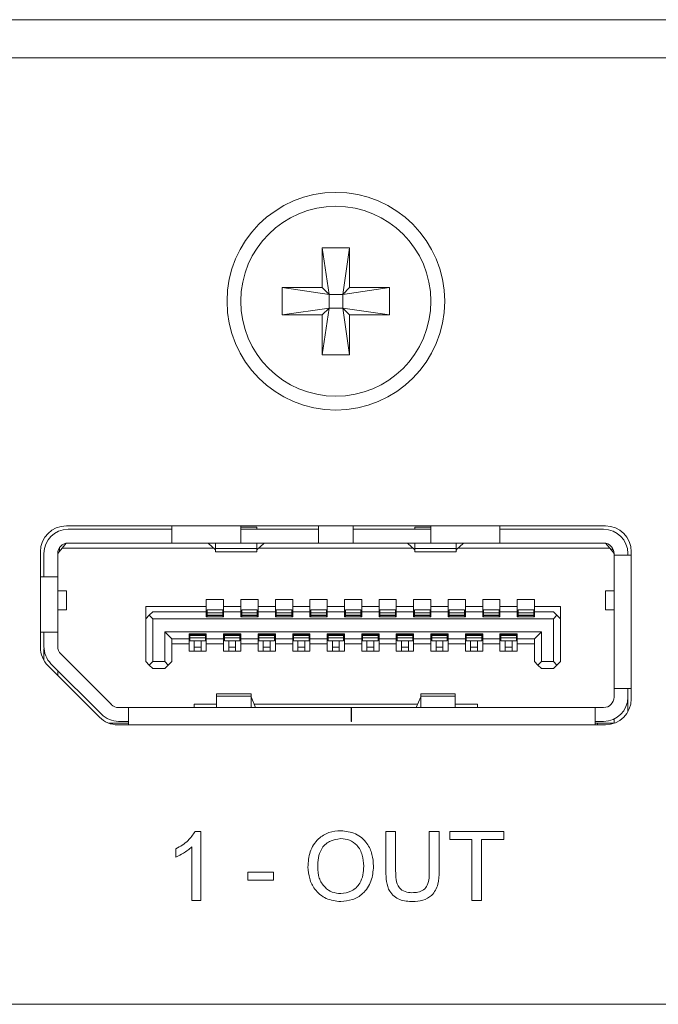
# Model space of a CAD drawing. Header units: millimetres. Extents: x 0 to 1118, y 0 to 864.
# Tile 104 of 256: x 238.4 to 243.02, y 441.63 to 448.76. Entities that reach past the tile are written whole.
import ezdxf

# ---------------------------------------------------------------- set-up
doc = ezdxf.new("R2010")
doc.units = ezdxf.units.MM

msp = doc.modelspace()

# ---------------------------------------------------------------- linework, layer by layer
at = {"color": 7, "linetype": 'Continuous', "lineweight": 15}
for p, q in [((219.6268, 448.7552), (255.8768, 448.7552)), ((219.6268, 448.4802), (255.8768, 448.4802)), ((240.5905, 447.1052), (240.788, 447.1052)), ((240.5905, 446.8164), (240.5905, 447.1052)), ((240.5905, 447.1052), (240.6399, 446.767)), ((240.788, 447.1052), (240.7386, 446.767)), ((240.788, 447.1052), (240.788, 446.8164)), ((240.3018, 446.8164), (240.5905, 446.8164)), ((240.3018, 446.6189), (240.3018, 446.8164)), ((240.3018, 446.8164), (240.6399, 446.767)), ((240.6399, 446.767), (240.5905, 446.8164)), ((241.0768, 446.8164), (240.7386, 446.767)), ((240.788, 446.8164), (240.7386, 446.767)), ((240.788, 446.8164), (241.0768, 446.8164)), ((241.0768, 446.8164), (241.0768, 446.6189)), ((240.6399, 446.6683), (240.6399, 446.767)), ((240.6399, 446.767), (240.7386, 446.767)), ((240.7386, 446.767), (240.7386, 446.6683)), ((240.3018, 446.6189), (240.6399, 446.6683)), ((240.5905, 446.6189), (240.6399, 446.6683)), ((240.5905, 446.3302), (240.6399, 446.6683)), ((240.7386, 446.6683), (240.6399, 446.6683)), ((240.788, 446.3302), (240.7386, 446.6683)), ((240.7386, 446.6683), (240.788, 446.6189)), ((241.0768, 446.6189), (240.7386, 446.6683)), ((240.5905, 446.6189), (240.3018, 446.6189)), ((240.5905, 446.3302), (240.5905, 446.6189)), ((240.788, 446.6189), (240.788, 446.3302)), ((241.0768, 446.6189), (240.788, 446.6189)), ((240.788, 446.3302), (240.5905, 446.3302)), ((242.6393, 445.0927), (238.7393, 445.0927)), ((238.7518, 445.0677), (239.5018, 445.0677)), ((239.5018, 445.0927), (239.5018, 444.9677)), ((240.0018, 444.9677), (240.0018, 445.0927)), ((240.118, 445.0824), (240.0018, 445.0824)), ((240.0018, 445.0677), (240.5643, 445.0677)), ((240.118, 445.0677), (240.118, 445.0824)), ((240.5643, 445.0927), (240.5643, 444.9677)), ((240.8143, 444.9677), (240.8143, 445.0927)), ((240.8143, 445.0677), (241.3768, 445.0677)), ((241.2605, 445.0824), (241.3768, 445.0824)), ((241.2605, 445.0824), (241.2605, 445.0677)), ((241.3768, 445.0927), (241.3768, 444.9677)), ((241.8768, 444.9677), (241.8768, 445.0927)), ((241.8768, 445.0677), (242.6268, 445.0677)), ((238.708, 444.9302), (238.7382, 444.9664)), ((238.7518, 444.9677), (239.5018, 444.9677)), ((240.0018, 444.9677), (239.5018, 444.9677)), ((239.768, 444.964), (239.768, 444.9677)), ((239.8168, 444.922), (239.768, 444.964)), ((239.818, 444.9677), (239.818, 444.929)), ((240.0018, 444.9677), (240.5643, 444.9677)), ((240.118, 444.929), (240.118, 444.9677)), ((240.168, 444.964), (240.1192, 444.922)), ((240.168, 444.9677), (240.168, 444.964)), ((240.8143, 444.9677), (240.5643, 444.9677)), ((240.8143, 444.9677), (241.3768, 444.9677)), ((241.2105, 444.964), (241.2105, 444.9677)), ((241.2105, 444.964), (241.2593, 444.922)), ((241.2605, 444.9677), (241.2605, 444.929)), ((241.8768, 444.9677), (241.3768, 444.9677)), ((241.5605, 444.929), (241.5605, 444.9677)), ((241.5617, 444.922), (241.6105, 444.964)), ((241.6105, 444.9677), (241.6105, 444.964)), ((241.8768, 444.9677), (242.6268, 444.9677)), ((242.6403, 444.9664), (242.6705, 444.9302)), ((238.5518, 444.9052), (238.5518, 444.2128)), ((238.5768, 444.7227), (238.5768, 444.8927)), ((238.6768, 444.8927), (238.708, 444.9302)), ((238.6768, 444.8952), (238.6893, 444.9077)), ((238.6768, 444.8927), (238.6768, 444.7227)), ((238.6893, 444.9077), (238.6893, 444.9341)), ((239.8074, 444.9302), (238.708, 444.9302)), ((240.118, 444.929), (239.818, 444.929)), ((239.818, 444.929), (239.818, 444.9052)), ((239.818, 444.9052), (240.118, 444.9052)), ((240.118, 444.9052), (240.118, 444.929)), ((241.2499, 444.9302), (240.1287, 444.9302)), ((241.5605, 444.929), (241.2605, 444.929)), ((241.2605, 444.929), (241.2605, 444.9052)), ((241.2605, 444.9052), (241.5605, 444.9052)), ((241.5605, 444.9052), (241.5605, 444.929)), ((242.6705, 444.9302), (241.5712, 444.9302)), ((242.6705, 444.9302), (242.7018, 444.8927)), ((242.6893, 444.9077), (242.6893, 444.9341)), ((242.7018, 444.8802), (242.7018, 444.8927)), ((242.8018, 444.8802), (242.8018, 444.8927)), ((242.8268, 443.8402), (242.8268, 444.9052)), ((242.8268, 444.8802), (242.7018, 444.8802)), ((242.7018, 443.9152), (242.7018, 444.8802)), ((238.6768, 444.7227), (238.5518, 444.7227)), ((238.6768, 444.7227), (238.6768, 444.3227)), ((238.7393, 444.6214), (238.6768, 444.6214)), ((238.7393, 444.4839), (238.7393, 444.6214)), ((242.6393, 444.6214), (242.6393, 444.4839)), ((242.7018, 444.6214), (242.6393, 444.6214)), ((239.7518, 444.5602), (239.8768, 444.5602)), ((239.7518, 444.5077), (239.7518, 444.5602)), ((239.8768, 444.5602), (239.8768, 444.5077)), ((240.0018, 444.5602), (240.1268, 444.5602)), ((240.0018, 444.5077), (240.0018, 444.5602)), ((240.1268, 444.5602), (240.1268, 444.5077)), ((240.2518, 444.5602), (240.3768, 444.5602)), ((240.2518, 444.5077), (240.2518, 444.5602)), ((240.3768, 444.5602), (240.3768, 444.5077)), ((240.5018, 444.5602), (240.6268, 444.5602)), ((240.5018, 444.5077), (240.5018, 444.5602)), ((240.6268, 444.5602), (240.6268, 444.5077)), ((240.7518, 444.5602), (240.8768, 444.5602)), ((240.7518, 444.5077), (240.7518, 444.5602)), ((240.8768, 444.5602), (240.8768, 444.5077)), ((241.0018, 444.5602), (241.1268, 444.5602)), ((241.0018, 444.5077), (241.0018, 444.5602)), ((241.1268, 444.5602), (241.1268, 444.5077)), ((241.2518, 444.5602), (241.3768, 444.5602)), ((241.2518, 444.5077), (241.2518, 444.5602)), ((241.3768, 444.5602), (241.3768, 444.5077)), ((241.5018, 444.5602), (241.6268, 444.5602)), ((241.5018, 444.5077), (241.5018, 444.5602)), ((241.6268, 444.5602), (241.6268, 444.5077)), ((241.7518, 444.5602), (241.8768, 444.5602)), ((241.7518, 444.5077), (241.7518, 444.5602)), ((241.8768, 444.5602), (241.8768, 444.5077)), ((242.0018, 444.5602), (242.1268, 444.5602)), ((242.0018, 444.5077), (242.0018, 444.5602)), ((242.1268, 444.5602), (242.1268, 444.5077)), ((238.6768, 444.4839), (238.7393, 444.4839)), ((239.3143, 444.5077), (239.7518, 444.5077)), ((239.3143, 444.5077), (239.3143, 444.4202)), ((239.3643, 444.4702), (239.3393, 444.4452)), ((239.7518, 444.4702), (239.3643, 444.4702)), ((239.7518, 444.4702), (239.7518, 444.5077)), ((239.7518, 444.4352), (239.7518, 444.4702)), ((239.8705, 444.4852), (239.758, 444.4852)), ((239.758, 444.4852), (239.758, 444.463)), ((239.8705, 444.463), (239.758, 444.463)), ((239.758, 444.463), (239.758, 444.4458)), ((239.8705, 444.4852), (239.8705, 444.463)), ((239.8705, 444.463), (239.8705, 444.4458)), ((239.8768, 444.5077), (240.0018, 444.5077)), ((239.8768, 444.5077), (239.8768, 444.4702)), ((239.8768, 444.4702), (239.8768, 444.4352)), ((240.0018, 444.4702), (239.8768, 444.4702)), ((240.0018, 444.4702), (240.0018, 444.5077)), ((240.0018, 444.4352), (240.0018, 444.4702)), ((240.1205, 444.4852), (240.008, 444.4852)), ((240.008, 444.4852), (240.008, 444.463)), ((240.008, 444.463), (240.008, 444.4458)), ((240.1205, 444.463), (240.008, 444.463)), ((240.1205, 444.4852), (240.1205, 444.463)), ((240.1205, 444.463), (240.1205, 444.4458)), ((240.1268, 444.5077), (240.2518, 444.5077)), ((240.1268, 444.5077), (240.1268, 444.4702)), ((240.1268, 444.4702), (240.1268, 444.4352)), ((240.2518, 444.4702), (240.1268, 444.4702)), ((240.2518, 444.4702), (240.2518, 444.5077)), ((240.2518, 444.4352), (240.2518, 444.4702)), ((240.3705, 444.4852), (240.258, 444.4852)), ((240.258, 444.4852), (240.258, 444.463)), ((240.3705, 444.463), (240.258, 444.463)), ((240.258, 444.463), (240.258, 444.4458)), ((240.3705, 444.4852), (240.3705, 444.463)), ((240.3705, 444.463), (240.3705, 444.4458)), ((240.3768, 444.5077), (240.5018, 444.5077)), ((240.3768, 444.5077), (240.3768, 444.4702)), ((240.3768, 444.4702), (240.3768, 444.4352)), ((240.5018, 444.4702), (240.3768, 444.4702)), ((240.5018, 444.4702), (240.5018, 444.5077)), ((240.5018, 444.4352), (240.5018, 444.4702)), ((240.6205, 444.4852), (240.508, 444.4852)), ((240.508, 444.4852), (240.508, 444.463)), ((240.508, 444.463), (240.508, 444.4458)), ((240.6205, 444.463), (240.508, 444.463)), ((240.6205, 444.4852), (240.6205, 444.463)), ((240.6205, 444.463), (240.6205, 444.4458)), ((240.6268, 444.5077), (240.7518, 444.5077)), ((240.6268, 444.5077), (240.6268, 444.4702)), ((240.6268, 444.4702), (240.6268, 444.4352)), ((240.7518, 444.4702), (240.6268, 444.4702)), ((240.7518, 444.4702), (240.7518, 444.5077)), ((240.7518, 444.4352), (240.7518, 444.4702)), ((240.8705, 444.4852), (240.758, 444.4852)), ((240.758, 444.4852), (240.758, 444.463)), ((240.8705, 444.463), (240.758, 444.463)), ((240.758, 444.463), (240.758, 444.4458)), ((240.8705, 444.4852), (240.8705, 444.463)), ((240.8705, 444.463), (240.8705, 444.4458)), ((240.8768, 444.5077), (241.0018, 444.5077)), ((240.8768, 444.5077), (240.8768, 444.4702)), ((240.8768, 444.4702), (240.8768, 444.4352)), ((241.0018, 444.4702), (240.8768, 444.4702)), ((241.0018, 444.4702), (241.0018, 444.5077)), ((241.0018, 444.4352), (241.0018, 444.4702)), ((241.1205, 444.4852), (241.008, 444.4852)), ((241.008, 444.4852), (241.008, 444.463)), ((241.1205, 444.463), (241.008, 444.463)), ((241.008, 444.463), (241.008, 444.4458)), ((241.1205, 444.4852), (241.1205, 444.463)), ((241.1205, 444.463), (241.1205, 444.4458)), ((241.1268, 444.5077), (241.2518, 444.5077)), ((241.1268, 444.5077), (241.1268, 444.4702)), ((241.1268, 444.4702), (241.1268, 444.4352)), ((241.2518, 444.4702), (241.1268, 444.4702)), ((241.2518, 444.4702), (241.2518, 444.5077)), ((241.2518, 444.4352), (241.2518, 444.4702)), ((241.3705, 444.4852), (241.258, 444.4852)), ((241.258, 444.4852), (241.258, 444.463)), ((241.3705, 444.463), (241.258, 444.463)), ((241.258, 444.463), (241.258, 444.4458)), ((241.3705, 444.4852), (241.3705, 444.463)), ((241.3705, 444.463), (241.3705, 444.4458)), ((241.3768, 444.5077), (241.5018, 444.5077)), ((241.3768, 444.5077), (241.3768, 444.4702)), ((241.3768, 444.4702), (241.3768, 444.4352)), ((241.5018, 444.4702), (241.3768, 444.4702)), ((241.5018, 444.4702), (241.5018, 444.5077)), ((241.5018, 444.4352), (241.5018, 444.4702)), ((241.6205, 444.4852), (241.508, 444.4852)), ((241.508, 444.4852), (241.508, 444.463)), ((241.508, 444.463), (241.508, 444.4458)), ((241.6205, 444.463), (241.508, 444.463)), ((241.6205, 444.4852), (241.6205, 444.463)), ((241.6205, 444.463), (241.6205, 444.4458)), ((241.6268, 444.5077), (241.7518, 444.5077)), ((241.6268, 444.5077), (241.6268, 444.4702)), ((241.6268, 444.4702), (241.6268, 444.4352)), ((241.7518, 444.4702), (241.6268, 444.4702)), ((241.7518, 444.4702), (241.7518, 444.5077)), ((241.7518, 444.4352), (241.7518, 444.4702)), ((241.8705, 444.4852), (241.758, 444.4852)), ((241.758, 444.4852), (241.758, 444.463)), ((241.758, 444.463), (241.758, 444.4458)), ((241.8705, 444.463), (241.758, 444.463)), ((241.8705, 444.4852), (241.8705, 444.463)), ((241.8705, 444.463), (241.8705, 444.4458)), ((241.8768, 444.5077), (242.0018, 444.5077)), ((241.8768, 444.5077), (241.8768, 444.4702)), ((241.8768, 444.4702), (241.8768, 444.4352)), ((242.0018, 444.4702), (241.8768, 444.4702)), ((242.0018, 444.4702), (242.0018, 444.5077)), ((242.0018, 444.4352), (242.0018, 444.4702)), ((242.1205, 444.4852), (242.008, 444.4852)), ((242.008, 444.4852), (242.008, 444.463)), ((242.008, 444.463), (242.008, 444.4458)), ((242.1205, 444.463), (242.008, 444.463)), ((242.1205, 444.4852), (242.1205, 444.463)), ((242.1205, 444.463), (242.1205, 444.4458)), ((242.1268, 444.5077), (242.3143, 444.5077)), ((242.1268, 444.5077), (242.1268, 444.4702)), ((242.1268, 444.4702), (242.1268, 444.4352)), ((242.2643, 444.4702), (242.1268, 444.4702)), ((242.2893, 444.4452), (242.2643, 444.4702)), ((242.3143, 444.5077), (242.3143, 444.4202)), ((242.6393, 444.4839), (242.7018, 444.4839)), ((239.3143, 444.4202), (239.3393, 444.4452)), ((239.3143, 444.1102), (239.3143, 444.4202)), ((239.3393, 444.4452), (239.3643, 444.4202)), ((239.3643, 444.4202), (239.3643, 444.1102)), ((242.2643, 444.4202), (239.3643, 444.4202)), ((239.8768, 444.4352), (239.7518, 444.4352)), ((239.758, 444.4458), (239.758, 444.4427)), ((239.8705, 444.4458), (239.758, 444.4458)), ((239.8705, 444.4427), (239.758, 444.4427)), ((239.758, 444.4427), (239.758, 444.4352)), ((239.8705, 444.4458), (239.8705, 444.4427)), ((239.8705, 444.4427), (239.8705, 444.4352)), ((240.1268, 444.4352), (240.0018, 444.4352)), ((240.1205, 444.4458), (240.008, 444.4458)), ((240.008, 444.4458), (240.008, 444.4427)), ((240.1205, 444.4427), (240.008, 444.4427)), ((240.008, 444.4427), (240.008, 444.4352)), ((240.1205, 444.4458), (240.1205, 444.4427)), ((240.1205, 444.4427), (240.1205, 444.4352)), ((240.3768, 444.4352), (240.2518, 444.4352)), ((240.258, 444.4458), (240.258, 444.4427)), ((240.3705, 444.4458), (240.258, 444.4458)), ((240.3705, 444.4427), (240.258, 444.4427)), ((240.258, 444.4427), (240.258, 444.4352)), ((240.3705, 444.4458), (240.3705, 444.4427)), ((240.3705, 444.4427), (240.3705, 444.4352)), ((240.6268, 444.4352), (240.5018, 444.4352)), ((240.508, 444.4458), (240.508, 444.4427)), ((240.6205, 444.4458), (240.508, 444.4458)), ((240.6205, 444.4427), (240.508, 444.4427)), ((240.508, 444.4427), (240.508, 444.4352)), ((240.6205, 444.4458), (240.6205, 444.4427)), ((240.6205, 444.4427), (240.6205, 444.4352)), ((240.8768, 444.4352), (240.7518, 444.4352)), ((240.758, 444.4458), (240.758, 444.4427)), ((240.8705, 444.4458), (240.758, 444.4458)), ((240.8705, 444.4427), (240.758, 444.4427)), ((240.758, 444.4427), (240.758, 444.4352)), ((240.8705, 444.4458), (240.8705, 444.4427)), ((240.8705, 444.4427), (240.8705, 444.4352)), ((241.1268, 444.4352), (241.0018, 444.4352)), ((241.1205, 444.4458), (241.008, 444.4458)), ((241.008, 444.4458), (241.008, 444.4427)), ((241.1205, 444.4427), (241.008, 444.4427)), ((241.008, 444.4427), (241.008, 444.4352)), ((241.1205, 444.4458), (241.1205, 444.4427)), ((241.1205, 444.4427), (241.1205, 444.4352)), ((241.3768, 444.4352), (241.2518, 444.4352)), ((241.3705, 444.4458), (241.258, 444.4458)), ((241.258, 444.4458), (241.258, 444.4427)), ((241.3705, 444.4427), (241.258, 444.4427)), ((241.258, 444.4427), (241.258, 444.4352)), ((241.3705, 444.4458), (241.3705, 444.4427)), ((241.3705, 444.4427), (241.3705, 444.4352)), ((241.6268, 444.4352), (241.5018, 444.4352)), ((241.508, 444.4458), (241.508, 444.4427)), ((241.6205, 444.4458), (241.508, 444.4458)), ((241.508, 444.4427), (241.508, 444.4352)), ((241.6205, 444.4427), (241.508, 444.4427)), ((241.6205, 444.4458), (241.6205, 444.4427)), ((241.6205, 444.4427), (241.6205, 444.4352)), ((241.8768, 444.4352), (241.7518, 444.4352)), ((241.758, 444.4458), (241.758, 444.4427)), ((241.8705, 444.4458), (241.758, 444.4458)), ((241.8705, 444.4427), (241.758, 444.4427)), ((241.758, 444.4427), (241.758, 444.4352)), ((241.8705, 444.4458), (241.8705, 444.4427)), ((241.8705, 444.4427), (241.8705, 444.4352)), ((242.1268, 444.4352), (242.0018, 444.4352)), ((242.008, 444.4458), (242.008, 444.4427)), ((242.1205, 444.4458), (242.008, 444.4458)), ((242.008, 444.4427), (242.008, 444.4352)), ((242.1205, 444.4427), (242.008, 444.4427)), ((242.1205, 444.4458), (242.1205, 444.4427)), ((242.1205, 444.4427), (242.1205, 444.4352)), ((242.2643, 444.4202), (242.2893, 444.4452)), ((242.2643, 444.4202), (242.2643, 444.1102)), ((242.2893, 444.4452), (242.3143, 444.4202)), ((242.3143, 444.4202), (242.3143, 444.1102)), ((238.5518, 444.3227), (238.6768, 444.3227)), ((238.5768, 444.3227), (238.5768, 444.2187)), ((238.6768, 444.2187), (238.6768, 444.3227)), ((239.4518, 444.3252), (242.1768, 444.3252)), ((239.4518, 444.1102), (239.4518, 444.3252)), ((239.4518, 444.3252), (239.5018, 444.2752)), ((242.1268, 444.2752), (242.1768, 444.3252)), ((242.1768, 444.3252), (242.1768, 444.1102)), ((239.5018, 444.2752), (239.6268, 444.2752)), ((239.5018, 444.2752), (239.5018, 444.1102)), ((239.6268, 444.3102), (239.7518, 444.3102)), ((239.6268, 444.2752), (239.6268, 444.3102)), ((239.6268, 444.2377), (239.6268, 444.2752)), ((239.633, 444.3102), (239.633, 444.3027)), ((239.633, 444.3027), (239.7455, 444.3027)), ((239.633, 444.3027), (239.633, 444.2995)), ((239.7455, 444.2995), (239.633, 444.2995)), ((239.633, 444.2995), (239.633, 444.2823)), ((239.7455, 444.2823), (239.633, 444.2823)), ((239.633, 444.2823), (239.633, 444.2602)), ((239.7455, 444.2602), (239.633, 444.2602)), ((239.6643, 444.2602), (239.6643, 444.2156)), ((239.7143, 444.2602), (239.7143, 444.2156)), ((239.7455, 444.3102), (239.7455, 444.3027)), ((239.7455, 444.3027), (239.7455, 444.2995)), ((239.7455, 444.2995), (239.7455, 444.2823)), ((239.7455, 444.2823), (239.7455, 444.2602)), ((239.7518, 444.3102), (239.7518, 444.2752)), ((239.7518, 444.2752), (239.8768, 444.2752)), ((239.7518, 444.2752), (239.7518, 444.2377)), ((239.8768, 444.3102), (240.0018, 444.3102)), ((239.8768, 444.2752), (239.8768, 444.3102)), ((239.8768, 444.2377), (239.8768, 444.2752)), ((239.883, 444.3102), (239.883, 444.3027)), ((239.883, 444.3027), (239.883, 444.2995)), ((239.883, 444.3027), (239.9955, 444.3027)), ((239.9955, 444.2995), (239.883, 444.2995)), ((239.883, 444.2995), (239.883, 444.2823)), ((239.9955, 444.2823), (239.883, 444.2823)), ((239.883, 444.2823), (239.883, 444.2602)), ((239.9955, 444.2602), (239.883, 444.2602)), ((239.9143, 444.2602), (239.9143, 444.2156)), ((239.9643, 444.2602), (239.9643, 444.2156)), ((239.9955, 444.3102), (239.9955, 444.3027)), ((239.9955, 444.3027), (239.9955, 444.2995)), ((239.9955, 444.2995), (239.9955, 444.2823)), ((239.9955, 444.2823), (239.9955, 444.2602)), ((240.0018, 444.3102), (240.0018, 444.2752)), ((240.0018, 444.2752), (240.1268, 444.2752)), ((240.0018, 444.2752), (240.0018, 444.2377)), ((240.1268, 444.3102), (240.2518, 444.3102)), ((240.1268, 444.2752), (240.1268, 444.3102)), ((240.1268, 444.2377), (240.1268, 444.2752)), ((240.133, 444.3102), (240.133, 444.3027)), ((240.133, 444.3027), (240.2455, 444.3027)), ((240.133, 444.3027), (240.133, 444.2995)), ((240.2455, 444.2995), (240.133, 444.2995)), ((240.133, 444.2995), (240.133, 444.2823)), ((240.2455, 444.2823), (240.133, 444.2823)), ((240.133, 444.2823), (240.133, 444.2602)), ((240.2455, 444.2602), (240.133, 444.2602)), ((240.1643, 444.2602), (240.1643, 444.2156)), ((240.2143, 444.2602), (240.2143, 444.2156)), ((240.2455, 444.3102), (240.2455, 444.3027)), ((240.2455, 444.3027), (240.2455, 444.2995)), ((240.2455, 444.2995), (240.2455, 444.2823)), ((240.2455, 444.2823), (240.2455, 444.2602)), ((240.2518, 444.3102), (240.2518, 444.2752)), ((240.2518, 444.2752), (240.3768, 444.2752)), ((240.2518, 444.2752), (240.2518, 444.2377)), ((240.3768, 444.3102), (240.5018, 444.3102)), ((240.3768, 444.2752), (240.3768, 444.3102)), ((240.3768, 444.2377), (240.3768, 444.2752)), ((240.383, 444.3102), (240.383, 444.3027)), ((240.383, 444.3027), (240.383, 444.2995)), ((240.383, 444.3027), (240.4955, 444.3027)), ((240.4955, 444.2995), (240.383, 444.2995)), ((240.383, 444.2995), (240.383, 444.2823)), ((240.4955, 444.2823), (240.383, 444.2823)), ((240.383, 444.2823), (240.383, 444.2602)), ((240.4955, 444.2602), (240.383, 444.2602)), ((240.4143, 444.2602), (240.4143, 444.2156)), ((240.4643, 444.2602), (240.4643, 444.2156)), ((240.4955, 444.3102), (240.4955, 444.3027)), ((240.4955, 444.3027), (240.4955, 444.2995)), ((240.4955, 444.2995), (240.4955, 444.2823)), ((240.4955, 444.2823), (240.4955, 444.2602)), ((240.5018, 444.3102), (240.5018, 444.2752)), ((240.5018, 444.2752), (240.6268, 444.2752)), ((240.5018, 444.2752), (240.5018, 444.2377)), ((240.6268, 444.3102), (240.7518, 444.3102)), ((240.6268, 444.2752), (240.6268, 444.3102)), ((240.6268, 444.2377), (240.6268, 444.2752)), ((240.633, 444.3102), (240.633, 444.3027)), ((240.633, 444.3027), (240.7455, 444.3027)), ((240.633, 444.3027), (240.633, 444.2995)), ((240.633, 444.2995), (240.633, 444.2823)), ((240.7455, 444.2995), (240.633, 444.2995)), ((240.7455, 444.2823), (240.633, 444.2823)), ((240.633, 444.2823), (240.633, 444.2602)), ((240.7455, 444.2602), (240.633, 444.2602)), ((240.6643, 444.2602), (240.6643, 444.2156)), ((240.7143, 444.2602), (240.7143, 444.2156)), ((240.7455, 444.3102), (240.7455, 444.3027)), ((240.7455, 444.3027), (240.7455, 444.2995)), ((240.7455, 444.2995), (240.7455, 444.2823)), ((240.7455, 444.2823), (240.7455, 444.2602)), ((240.7518, 444.3102), (240.7518, 444.2752)), ((240.7518, 444.2752), (240.8768, 444.2752)), ((240.7518, 444.2752), (240.7518, 444.2377)), ((240.8768, 444.3102), (241.0018, 444.3102)), ((240.8768, 444.2752), (240.8768, 444.3102)), ((240.8768, 444.2377), (240.8768, 444.2752)), ((240.883, 444.3102), (240.883, 444.3027)), ((240.883, 444.3027), (240.9955, 444.3027)), ((240.883, 444.3027), (240.883, 444.2995)), ((240.883, 444.2995), (240.883, 444.2823)), ((240.9955, 444.2995), (240.883, 444.2995)), ((240.9955, 444.2823), (240.883, 444.2823)), ((240.883, 444.2823), (240.883, 444.2602)), ((240.9955, 444.2602), (240.883, 444.2602)), ((240.9143, 444.2602), (240.9143, 444.2156)), ((240.9643, 444.2602), (240.9643, 444.2156)), ((240.9955, 444.3102), (240.9955, 444.3027)), ((240.9955, 444.3027), (240.9955, 444.2995)), ((240.9955, 444.2995), (240.9955, 444.2823)), ((240.9955, 444.2823), (240.9955, 444.2602)), ((241.0018, 444.3102), (241.0018, 444.2752)), ((241.0018, 444.2752), (241.1268, 444.2752)), ((241.0018, 444.2752), (241.0018, 444.2377)), ((241.1268, 444.3102), (241.2518, 444.3102)), ((241.1268, 444.2752), (241.1268, 444.3102)), ((241.1268, 444.2377), (241.1268, 444.2752)), ((241.133, 444.3102), (241.133, 444.3027)), ((241.133, 444.3027), (241.2455, 444.3027)), ((241.133, 444.3027), (241.133, 444.2995)), ((241.2455, 444.2995), (241.133, 444.2995)), ((241.133, 444.2995), (241.133, 444.2823)), ((241.2455, 444.2823), (241.133, 444.2823)), ((241.133, 444.2823), (241.133, 444.2602)), ((241.2455, 444.2602), (241.133, 444.2602)), ((241.1643, 444.2602), (241.1643, 444.2156)), ((241.2143, 444.2602), (241.2143, 444.2156)), ((241.2455, 444.3102), (241.2455, 444.3027)), ((241.2455, 444.3027), (241.2455, 444.2995)), ((241.2455, 444.2995), (241.2455, 444.2823)), ((241.2455, 444.2823), (241.2455, 444.2602)), ((241.2518, 444.3102), (241.2518, 444.2752)), ((241.2518, 444.2752), (241.3768, 444.2752)), ((241.2518, 444.2752), (241.2518, 444.2377)), ((241.3768, 444.3102), (241.5018, 444.3102)), ((241.3768, 444.2752), (241.3768, 444.3102)), ((241.3768, 444.2377), (241.3768, 444.2752)), ((241.383, 444.3102), (241.383, 444.3027)), ((241.383, 444.3027), (241.383, 444.2995)), ((241.383, 444.3027), (241.4955, 444.3027)), ((241.383, 444.2995), (241.383, 444.2823)), ((241.4955, 444.2995), (241.383, 444.2995)), ((241.4955, 444.2823), (241.383, 444.2823)), ((241.383, 444.2823), (241.383, 444.2602)), ((241.4955, 444.2602), (241.383, 444.2602)), ((241.4143, 444.2602), (241.4143, 444.2156)), ((241.4643, 444.2602), (241.4643, 444.2156)), ((241.4955, 444.3102), (241.4955, 444.3027)), ((241.4955, 444.3027), (241.4955, 444.2995)), ((241.4955, 444.2995), (241.4955, 444.2823)), ((241.4955, 444.2823), (241.4955, 444.2602)), ((241.5018, 444.3102), (241.5018, 444.2752)), ((241.5018, 444.2752), (241.6268, 444.2752)), ((241.5018, 444.2752), (241.5018, 444.2377)), ((241.6268, 444.3102), (241.7518, 444.3102)), ((241.6268, 444.2752), (241.6268, 444.3102)), ((241.6268, 444.2377), (241.6268, 444.2752)), ((241.633, 444.3102), (241.633, 444.3027)), ((241.633, 444.3027), (241.633, 444.2995)), ((241.633, 444.3027), (241.7455, 444.3027)), ((241.7455, 444.2995), (241.633, 444.2995)), ((241.633, 444.2995), (241.633, 444.2823)), ((241.7455, 444.2823), (241.633, 444.2823)), ((241.633, 444.2823), (241.633, 444.2602)), ((241.7455, 444.2602), (241.633, 444.2602)), ((241.6643, 444.2602), (241.6643, 444.2156)), ((241.7143, 444.2602), (241.7143, 444.2156)), ((241.7455, 444.3102), (241.7455, 444.3027)), ((241.7455, 444.3027), (241.7455, 444.2995)), ((241.7455, 444.2995), (241.7455, 444.2823)), ((241.7455, 444.2823), (241.7455, 444.2602)), ((241.7518, 444.3102), (241.7518, 444.2752)), ((241.7518, 444.2752), (241.8768, 444.2752)), ((241.7518, 444.2752), (241.7518, 444.2377)), ((241.8768, 444.3102), (242.0018, 444.3102)), ((241.8768, 444.2752), (241.8768, 444.3102)), ((241.8768, 444.2377), (241.8768, 444.2752)), ((241.883, 444.3102), (241.883, 444.3027)), ((241.883, 444.3027), (241.883, 444.2995)), ((241.883, 444.3027), (241.9955, 444.3027)), ((241.9955, 444.2995), (241.883, 444.2995)), ((241.883, 444.2995), (241.883, 444.2823)), ((241.9955, 444.2823), (241.883, 444.2823)), ((241.883, 444.2823), (241.883, 444.2602)), ((241.9955, 444.2602), (241.883, 444.2602)), ((241.9143, 444.2602), (241.9143, 444.2156)), ((241.9643, 444.2602), (241.9643, 444.2156)), ((241.9955, 444.3102), (241.9955, 444.3027)), ((241.9955, 444.3027), (241.9955, 444.2995)), ((241.9955, 444.2995), (241.9955, 444.2823)), ((241.9955, 444.2823), (241.9955, 444.2602)), ((242.0018, 444.3102), (242.0018, 444.2752)), ((242.0018, 444.2752), (242.1268, 444.2752)), ((242.0018, 444.2752), (242.0018, 444.2377)), ((242.1268, 444.1102), (242.1268, 444.2752)), ((238.5768, 444.1193), (238.5768, 444.2027)), ((239.6268, 444.2377), (239.5018, 444.2377)), ((239.6268, 444.1852), (239.6268, 444.2377)), ((239.7518, 444.1852), (239.6268, 444.1852)), ((239.7143, 444.2156), (239.6643, 444.2156)), ((239.6643, 444.2156), (239.6643, 444.1852)), ((239.7143, 444.2156), (239.7143, 444.1852)), ((239.8768, 444.2377), (239.7518, 444.2377)), ((239.7518, 444.2377), (239.7518, 444.1852)), ((239.8768, 444.1852), (239.8768, 444.2377)), ((240.0018, 444.1852), (239.8768, 444.1852)), ((239.9643, 444.2156), (239.9143, 444.2156)), ((239.9143, 444.2156), (239.9143, 444.1852)), ((239.9643, 444.2156), (239.9643, 444.1852)), ((240.1268, 444.2377), (240.0018, 444.2377)), ((240.0018, 444.2377), (240.0018, 444.1852)), ((240.1268, 444.1852), (240.1268, 444.2377)), ((240.2518, 444.1852), (240.1268, 444.1852)), ((240.2143, 444.2156), (240.1643, 444.2156)), ((240.1643, 444.2156), (240.1643, 444.1852)), ((240.2143, 444.2156), (240.2143, 444.1852)), ((240.3768, 444.2377), (240.2518, 444.2377)), ((240.2518, 444.2377), (240.2518, 444.1852)), ((240.3768, 444.1852), (240.3768, 444.2377)), ((240.5018, 444.1852), (240.3768, 444.1852)), ((240.4643, 444.2156), (240.4143, 444.2156)), ((240.4143, 444.2156), (240.4143, 444.1852)), ((240.4643, 444.2156), (240.4643, 444.1852)), ((240.6268, 444.2377), (240.5018, 444.2377)), ((240.5018, 444.2377), (240.5018, 444.1852)), ((240.6268, 444.1852), (240.6268, 444.2377)), ((240.7518, 444.1852), (240.6268, 444.1852)), ((240.7143, 444.2156), (240.6643, 444.2156)), ((240.6643, 444.2156), (240.6643, 444.1852)), ((240.7143, 444.2156), (240.7143, 444.1852)), ((240.8768, 444.2377), (240.7518, 444.2377)), ((240.7518, 444.2377), (240.7518, 444.1852)), ((240.8768, 444.1852), (240.8768, 444.2377)), ((241.0018, 444.1852), (240.8768, 444.1852)), ((240.9643, 444.2156), (240.9143, 444.2156)), ((240.9143, 444.2156), (240.9143, 444.1852)), ((240.9643, 444.2156), (240.9643, 444.1852)), ((241.1268, 444.2377), (241.0018, 444.2377)), ((241.0018, 444.2377), (241.0018, 444.1852)), ((241.1268, 444.1852), (241.1268, 444.2377)), ((241.2518, 444.1852), (241.1268, 444.1852)), ((241.2143, 444.2156), (241.1643, 444.2156)), ((241.1643, 444.2156), (241.1643, 444.1852)), ((241.2143, 444.2156), (241.2143, 444.1852)), ((241.3768, 444.2377), (241.2518, 444.2377)), ((241.2518, 444.2377), (241.2518, 444.1852)), ((241.3768, 444.1852), (241.3768, 444.2377)), ((241.5018, 444.1852), (241.3768, 444.1852)), ((241.4643, 444.2156), (241.4143, 444.2156)), ((241.4143, 444.2156), (241.4143, 444.1852)), ((241.4643, 444.2156), (241.4643, 444.1852)), ((241.6268, 444.2377), (241.5018, 444.2377)), ((241.5018, 444.2377), (241.5018, 444.1852)), ((241.6268, 444.1852), (241.6268, 444.2377)), ((241.7518, 444.1852), (241.6268, 444.1852)), ((241.7143, 444.2156), (241.6643, 444.2156)), ((241.6643, 444.2156), (241.6643, 444.1852)), ((241.7143, 444.2156), (241.7143, 444.1852)), ((241.8768, 444.2377), (241.7518, 444.2377)), ((241.7518, 444.2377), (241.7518, 444.1852)), ((241.8768, 444.1852), (241.8768, 444.2377)), ((242.0018, 444.1852), (241.8768, 444.1852)), ((241.9643, 444.2156), (241.9143, 444.2156)), ((241.9143, 444.2156), (241.9143, 444.1852)), ((241.9643, 444.2156), (241.9643, 444.1852)), ((242.1268, 444.2377), (242.0018, 444.2377)), ((242.0018, 444.2377), (242.0018, 444.1852)), ((239.0648, 443.7996), (238.6987, 444.1657)), ((239.3393, 444.0852), (239.3143, 444.1102)), ((239.3393, 444.0852), (239.3643, 444.1102)), ((239.3643, 444.1102), (239.4518, 444.1102)), ((239.4768, 444.0852), (239.4518, 444.1102)), ((239.4768, 444.0852), (239.5018, 444.1102)), ((242.1518, 444.0852), (242.1268, 444.1102)), ((242.1518, 444.0852), (242.1768, 444.1102)), ((242.2643, 444.1102), (242.1768, 444.1102)), ((242.2643, 444.1102), (242.2893, 444.0852)), ((242.2893, 444.0852), (242.3143, 444.1102)), ((238.9794, 443.7076), (238.6067, 444.0802)), ((238.9941, 443.7289), (238.628, 444.095)), ((238.6768, 444.0462), (238.6768, 444.0102)), ((239.3643, 444.0602), (239.3393, 444.0852)), ((239.3643, 444.0602), (239.4518, 444.0602)), ((239.4768, 444.0852), (239.4518, 444.0602)), ((242.1768, 444.0602), (242.1518, 444.0852)), ((242.1768, 444.0602), (242.2643, 444.0602)), ((242.2643, 444.0602), (242.2893, 444.0852)), ((242.7018, 443.9152), (242.8268, 443.9152)), ((242.7018, 443.9152), (242.7018, 443.8527)), ((242.8018, 443.9152), (242.8018, 443.8527)), ((240.0755, 443.8777), (239.8255, 443.8777)), ((239.8255, 443.8777), (239.8255, 443.8603)), ((239.8255, 443.8603), (239.8255, 443.7777)), ((239.8255, 443.8603), (240.0755, 443.8603)), ((240.0755, 443.8603), (240.0755, 443.8777)), ((240.0755, 443.7777), (240.0755, 443.8603)), ((240.0755, 443.8549), (240.1084, 443.7777)), ((241.2701, 443.7777), (241.303, 443.8549)), ((241.553, 443.8777), (241.303, 443.8777)), ((241.303, 443.8777), (241.303, 443.8603)), ((241.303, 443.8603), (241.303, 443.7777)), ((241.303, 443.8603), (241.553, 443.8603)), ((241.553, 443.8603), (241.553, 443.8777)), ((241.553, 443.7777), (241.553, 443.8603)), ((242.8018, 443.8527), (242.8018, 443.7466)), ((239.1893, 443.7777), (239.1178, 443.7777)), ((239.1893, 443.7777), (239.1893, 443.6527)), ((239.1893, 443.7777), (240.7993, 443.7777)), ((239.6643, 443.8027), (239.8255, 443.8027)), ((239.6643, 443.7777), (239.6643, 443.8027)), ((240.0977, 443.8027), (241.2808, 443.8027)), ((240.7993, 443.6777), (240.7993, 443.7777)), ((240.7993, 443.7777), (240.8018, 443.7777)), ((240.8018, 443.7777), (242.5643, 443.7777)), ((240.8018, 443.7777), (240.8018, 443.6777)), ((241.553, 443.8027), (241.7143, 443.8027)), ((241.7143, 443.8027), (241.7143, 443.7777)), ((242.5643, 443.6527), (242.5643, 443.7777)), ((242.5643, 443.7777), (242.6268, 443.7777)), ((239.1178, 443.6777), (239.1893, 443.6777)), ((240.8018, 443.6777), (240.7993, 443.6777)), ((242.6268, 443.6777), (242.5643, 443.6777)), ((242.7018, 443.6634), (242.7018, 443.6945)), ((239.0446, 443.6652), (239.1893, 443.6652)), ((239.1119, 443.6527), (242.6393, 443.6527)), ((242.5643, 443.6652), (242.5818, 443.6652)), ((242.5818, 443.6527), (242.5818, 443.6652)), ((242.6893, 443.6652), (242.5818, 443.6652)), ((242.6893, 443.6652), (242.6893, 443.6594)), ((242.6893, 443.6652), (242.7018, 443.6652)), ((239.6704, 442.8802), (239.7117, 442.8802)), ((239.7117, 442.8802), (239.7117, 442.3802)), ((241.0514, 442.8802), (241.122, 442.8802)), ((241.0514, 442.5925), (241.0514, 442.8802)), ((241.122, 442.8802), (241.122, 442.5958)), ((241.3655, 442.8802), (241.4361, 442.8802)), ((241.3655, 442.5958), (241.3655, 442.8802)), ((241.4361, 442.8802), (241.4361, 442.5925)), ((241.513, 442.8802), (241.904, 442.8802)), ((241.513, 442.8225), (241.513, 442.8802)), ((241.6732, 442.8225), (241.513, 442.8225)), ((241.6732, 442.3802), (241.6732, 442.8225)), ((241.904, 442.8225), (241.7438, 442.8225)), ((241.7438, 442.8225), (241.7438, 442.3802)), ((241.904, 442.8802), (241.904, 442.8225)), ((239.5322, 442.6961), (239.5322, 442.7552)), ((239.6476, 442.3802), (239.6476, 442.7698)), ((240.0514, 442.5853), (240.2373, 442.5853)), ((240.0514, 442.5276), (240.0514, 442.5853)), ((240.2373, 442.5853), (240.2373, 442.5276)), ((240.2373, 442.5276), (240.0514, 442.5276)), ((239.7117, 442.3802), (239.6476, 442.3802)), ((241.7438, 442.3802), (241.6732, 442.3802)), ((219.6268, 441.6302), (255.8768, 441.6302))]:
    msp.add_line(p, q, dxfattribs=at)
at = {"color": 9, "linetype": 'Continuous', "lineweight": 15}
msp.add_line((238.5775, 444.2027), (238.5768, 444.2027), dxfattribs=at)
at = {"color": 7, "linetype": 'Continuous', "lineweight": 15}
for radius in [0.7875, 0.6875]:
    msp.add_circle((240.6893, 446.7177), radius, dxfattribs=at)
for centre, radius, start, end in [((238.7393, 444.9052), 0.1875, 90, 180), ((238.7518, 444.8927), 0.175, 90, 180), ((242.6268, 444.8927), 0.175, 0, 90), ((242.6393, 444.9052), 0.1875, 0, 90), ((238.7518, 444.8927), 0.075, 90, 180), ((242.6268, 444.8927), 0.075, 0, 90), ((238.7393, 444.2128), 0.1875, 180, 225), ((238.7518, 444.2187), 0.175, 180, 225), ((238.7518, 444.2187), 0.075, 180, 225), ((242.6268, 443.8527), 0.075, 270, 0), ((242.6268, 443.8527), 0.175, 270, 0), ((242.6393, 443.8402), 0.1875, 270, 0), ((239.1178, 443.8527), 0.075, 225, 270), ((239.1119, 443.8402), 0.1875, 225, 270), ((239.1178, 443.8527), 0.175, 225, 270)]:
    msp.add_arc(centre, radius, start, end, dxfattribs=at)
for centre, start_param, end_param in [((239.8229, 445.0802), 2.698682, 2.791636), ((240.1131, 445.0802), 3.491549, 3.584504), ((241.2654, 445.0802), 2.698682, 2.791636), ((241.5556, 445.0802), 3.491549, 3.584504)]:
    msp.add_ellipse(centre, major_axis=(0, 0.175), ratio=0.081633, start_param=start_param, end_param=end_param, dxfattribs=at)
for points, knots in [([(239.5322, 442.7552), (239.5634, 442.7728), (239.6191, 442.8042), (239.6548, 442.857), (239.6704, 442.8802)], [0, 0, 0, 0, 0.560427, 1, 1, 1, 1]), ([(240.4873, 442.6235), (240.4898, 442.6611), (240.4947, 442.7359), (240.5531, 442.8268), (240.6365, 442.8794), (240.6954, 442.8842), (240.7248, 442.8866)], [0, 0, 0, 0, 0.2805704, 0.5595746, 0.7795608, 1, 1, 1, 1]), ([(240.7252, 442.8289), (240.6971, 442.8251), (240.6411, 442.8176), (240.5641, 442.742), (240.5602, 442.668), (240.5579, 442.6227)], [0, 0, 0, 0, 0.280128, 0.559653, 1, 1, 1, 1]), ([(240.7248, 442.8866), (240.7616, 442.8822), (240.8351, 442.8736), (240.9161, 442.8029), (240.9559, 442.7159), (240.9598, 442.6582), (240.9617, 442.6294)], [0, 0, 0, 0, 0.279564, 0.558584, 0.779087, 1, 1, 1, 1]), ([(240.8912, 442.6299), (240.8895, 442.6571), (240.8861, 442.7116), (240.8486, 442.7804), (240.7895, 442.8221), (240.7466, 442.8266), (240.7252, 442.8289)], [0, 0, 0, 0, 0.280797, 0.560068, 0.779984, 1, 1, 1, 1]), ([(239.6476, 442.7698), (239.6278, 442.7533), (239.5924, 442.7238), (239.5506, 442.7045), (239.5322, 442.6961)], [0, 0, 0, 0, 0.559686, 1, 1, 1, 1]), ([(240.7245, 442.3737), (240.6884, 442.3779), (240.6162, 442.3862), (240.5362, 442.4545), (240.4948, 442.5387), (240.4898, 442.5953), (240.4873, 442.6235)], [0, 0, 0, 0, 0.2796, 0.558765, 0.77931, 1, 1, 1, 1]), ([(240.5579, 442.6227), (240.5596, 442.596), (240.5629, 442.5426), (240.6033, 442.4774), (240.6613, 442.4374), (240.7032, 442.4334), (240.7242, 442.4314)], [0, 0, 0, 0, 0.280657, 0.559885, 0.779849, 1, 1, 1, 1]), ([(240.7242, 442.4314), (240.7516, 442.4349), (240.8065, 442.4419), (240.8633, 442.4991), (240.8882, 442.5655), (240.8902, 442.6084), (240.8912, 442.6299)], [0, 0, 0, 0, 0.2791, 0.558192, 0.778806, 1, 1, 1, 1]), ([(240.9617, 442.6294), (240.9585, 442.5927), (240.9522, 442.5196), (240.894, 442.4307), (240.8107, 442.3821), (240.7532, 442.3765), (240.7245, 442.3737)], [0, 0, 0, 0, 0.280353, 0.559502, 0.779635, 1, 1, 1, 1]), ([(241.245, 442.3737), (241.2131, 442.3755), (241.1498, 442.379), (241.0751, 442.4381), (241.0538, 442.5184), (241.0522, 442.5677), (241.0514, 442.5925)], [0, 0, 0, 0, 0.280729, 0.557904, 0.778403, 1, 1, 1, 1]), ([(241.122, 442.5958), (241.1222, 442.5746), (241.1225, 442.5326), (241.141, 442.4733), (241.1893, 442.4414), (241.2227, 442.439), (241.2394, 442.4378)], [0, 0, 0, 0, 0.2817876, 0.5601223, 0.7793863, 1, 1, 1, 1]), ([(241.2394, 442.4378), (241.2541, 442.4385), (241.2834, 442.4398), (241.3264, 442.4553), (241.3653, 442.5098), (241.3655, 442.5603), (241.3655, 442.5958)], [0, 0, 0, 0, 0.1875615, 0.3742387, 0.5597192, 1, 1, 1, 1]), ([(241.4361, 442.5925), (241.4355, 442.5611), (241.4345, 442.4987), (241.3926, 442.4169), (241.3188, 442.3777), (241.2696, 442.3751), (241.245, 442.3737)], [0, 0, 0, 0, 0.281627, 0.559158, 0.778983, 1, 1, 1, 1])]:
    msp.add_open_spline(points, degree=3, knots=knots, dxfattribs=at)

doc.saveas('drawing.dxf')
